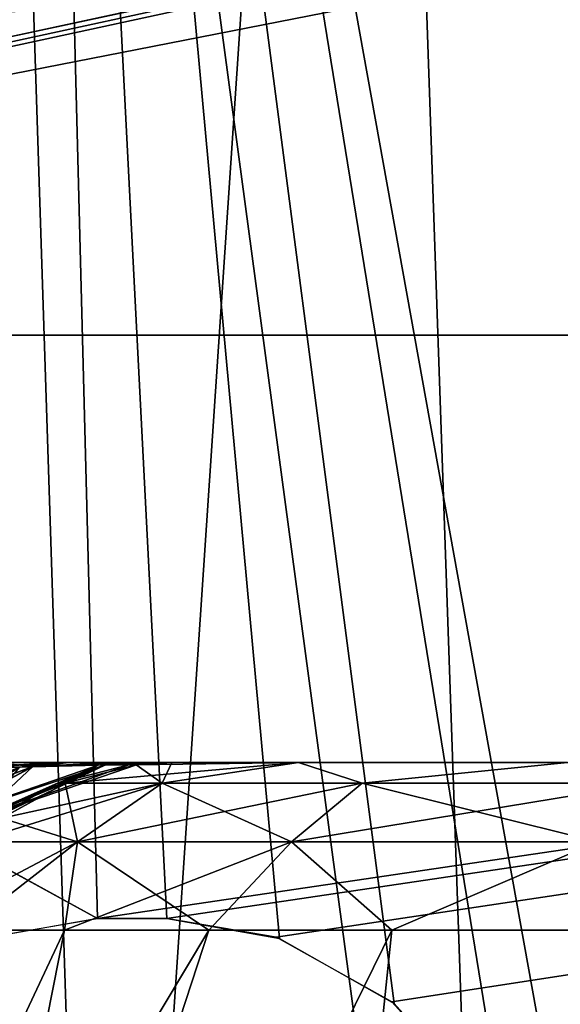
# Model space of a CAD drawing. Header units: millimetres. Extents: x -75 to 75, y -23 to 43.
# Tile 57 of 256: x -55.27 to -53.97, y 5.42 to 7.79. Entities that reach past the tile are written whole.
import ezdxf

# ---------------------------------------------------------------- set-up
doc = ezdxf.new("R2010")
doc.units = ezdxf.units.MM
doc.header["$LTSCALE"] = 81.481481
for name, color, linetype in [('135', 7, 'CONTINUOUS'), ('14', 7, 'CONTINUOUS'), ('16', 7, 'CONTINUOUS'), ('198', 7, 'CONTINUOUS'), ('201', 7, 'CONTINUOUS'), ('215', 7, 'CONTINUOUS'), ('229', 7, 'CONTINUOUS'), ('238', 7, 'CONTINUOUS'), ('246', 7, 'CONTINUOUS'), ('247', 7, 'CONTINUOUS'), ('253', 7, 'CONTINUOUS'), ('264', 7, 'CONTINUOUS'), ('303', 7, 'CONTINUOUS'), ('310', 7, 'CONTINUOUS'), ('316', 7, 'CONTINUOUS'), ('327', 7, 'CONTINUOUS'), ('328', 7, 'CONTINUOUS'), ('329', 7, 'CONTINUOUS'), ('330', 7, 'CONTINUOUS'), ('331', 7, 'CONTINUOUS'), ('332', 7, 'CONTINUOUS'), ('341', 7, 'CONTINUOUS'), ('342', 7, 'CONTINUOUS'), ('6', 7, 'CONTINUOUS'), ('8', 7, 'CONTINUOUS')]:
    doc.layers.add(name, color=color, linetype=linetype)

msp = doc.modelspace()

# ---------------------------------------------------------------- linework, layer by layer
at = {"layer": '135', "color": 251, "linetype": 'Continuous', "true_color": 0x464b4f}
for points in [[(-55.1816, 6, -39.1517), (-55.3604, 6, -38.9652), (-55.3293, 6, -37.9831), (-55.1816, 6, -39.1517)], [(-55.3604, 6, 12.9652), (-55.1816, 6, 13.1518), (-55.3293, 6, 11.9831), (-55.3604, 6, 12.9652)], [(-55.1521, 6, -37.7744), (-55.1816, 6, -39.1517), (-55.3293, 6, -37.9831), (-55.1521, 6, -37.7744)], [(-55.3293, 6, -3.9831), (-55.1521, 6, -3.7744), (-55.3293, 6, -5.0169), (-55.3293, 6, -3.9831)], [(-55.3293, 6, -5.0169), (-55.1521, 6, -3.7744), (-55.1521, 6, -5.2256), (-55.3293, 6, -5.0169)], [(-55.3293, 6, 11.9831), (-55.1816, 6, 13.1518), (-55.1521, 6, 11.7744), (-55.3293, 6, 11.9831)], [(-55.3293, 6, -20.9831), (-55.1521, 6, -20.7744), (-55.3293, 6, -22.0169), (-55.3293, 6, -20.9831)], [(-55.3293, 6, -22.0169), (-55.1521, 6, -20.7744), (-55.1521, 6, -22.2256), (-55.3293, 6, -22.0169)], [(-55.0454, 6, -39.3603), (-55.1816, 6, -39.1517), (-55.1521, 6, -37.7744), (-55.0454, 6, -39.3603)], [(-55.1816, 6, 13.1518), (-55.0454, 6, 13.3604), (-55.1521, 6, 11.7744), (-55.1816, 6, 13.1518)], [(-55.0246, 6, -37.5433), (-55.0454, 6, -39.3603), (-55.1521, 6, -37.7744), (-55.0246, 6, -37.5433)], [(-55.1521, 6, -3.7744), (-55.0246, 6, -3.5433), (-55.1521, 6, -5.2256), (-55.1521, 6, -3.7744)], [(-55.1521, 6, -5.2256), (-55.0246, 6, -3.5433), (-55.0246, 6, -5.4567), (-55.1521, 6, -5.2256)], [(-55.1521, 6, 11.7744), (-55.0454, 6, 13.3604), (-55.0246, 6, 11.5433), (-55.1521, 6, 11.7744)], [(-55.1521, 6, -20.7744), (-55.0246, 6, -20.5433), (-55.1521, 6, -22.2256), (-55.1521, 6, -20.7744)], [(-55.1521, 6, -22.2256), (-55.0246, 6, -20.5433), (-55.0246, 6, -22.4567), (-55.1521, 6, -22.2256)], [(-54.9525, 6, -39.5855), (-55.0454, 6, -39.3603), (-55.0246, 6, -37.5433), (-54.9525, 6, -39.5855)], [(-55.0454, 6, 13.3604), (-54.9525, 6, 13.5856), (-55.0246, 6, 11.5433), (-55.0454, 6, 13.3604)], [(-54.9474, 6, -37.296), (-54.9525, 6, -39.5855), (-55.0246, 6, -37.5433), (-54.9474, 6, -37.296)], [(-55.0246, 6, -3.5433), (-54.9474, 6, -3.296), (-55.0246, 6, -5.4567), (-55.0246, 6, -3.5433)], [(-55.0246, 6, -5.4567), (-54.9474, 6, -3.296), (-54.9474, 6, -5.7039), (-55.0246, 6, -5.4567)], [(-55.0246, 6, -20.5433), (-54.9474, 6, -20.296), (-55.0246, 6, -22.4567), (-55.0246, 6, -20.5433)], [(-55.0246, 6, -22.4567), (-54.9474, 6, -20.296), (-54.9474, 6, -22.7039), (-55.0246, 6, -22.4567)], [(-55.0246, 6, 11.5433), (-54.9525, 6, 13.5856), (-54.9474, 6, 11.296), (-55.0246, 6, 11.5433)], [(-54.9045, 6, -39.8187), (-54.9525, 6, -39.5855), (-54.922, 6, -37.0431), (-54.9045, 6, -39.8187)], [(-54.922, 6, -37.0431), (-54.9525, 6, -39.5855), (-54.9474, 6, -37.296), (-54.922, 6, -37.0431)], [(-54.9525, 6, 13.5856), (-54.9045, 6, 13.8187), (-54.9474, 6, 11.296), (-54.9525, 6, 13.5856)], [(-54.9474, 6, -3.296), (-54.922, 6, -3.0431), (-54.9474, 6, -5.7039), (-54.9474, 6, -3.296)], [(-54.9474, 6, -5.7039), (-54.922, 6, -3.0431), (-54.922, 6, -5.9569), (-54.9474, 6, -5.7039)], [(-54.9474, 6, -20.296), (-54.922, 6, -20.0431), (-54.9474, 6, -22.7039), (-54.9474, 6, -20.296)], [(-54.9474, 6, -22.7039), (-54.922, 6, -20.0431), (-54.922, 6, -22.9569), (-54.9474, 6, -22.7039)], [(-54.9474, 6, 11.296), (-54.9045, 6, 13.8187), (-54.922, 6, 11.0431), (-54.9474, 6, 11.296)], [(-54.922, 6, -37.0431), (-54.922, 6, -22.9569), (-54.9045, 6, -39.8187), (-54.922, 6, -37.0431)], [(-54.9045, 6, -39.8187), (-54.922, 6, -22.9569), (-54.599, 6, 14.8354), (-54.9045, 6, -39.8187)], [(-54.922, 6, 11.0431), (-54.9045, 6, 13.8187), (-54.922, 6, -3.0431), (-54.922, 6, 11.0431)], [(-54.9045, 6, 13.8187), (-54.599, 6, 14.8354), (-54.922, 6, -3.0431), (-54.9045, 6, 13.8187)], [(-54.922, 6, -5.9569), (-54.922, 6, -3.0431), (-54.599, 6, 14.8354), (-54.922, 6, -5.9569)], [(-54.922, 6, -20.0431), (-54.922, 6, -5.9569), (-54.599, 6, 14.8354), (-54.922, 6, -20.0431)], [(-54.922, 6, -20.0431), (-54.599, 6, 14.8354), (-54.922, 6, -22.9569), (-54.922, 6, -20.0431)], [(-54.599, 6, -40.8354), (-54.9045, 6, -39.8187), (-54.599, 6, 14.8354), (-54.599, 6, -40.8354)], [(-53.9502, 6, -41.6759), (-54.599, 6, -40.8354), (-53.9502, 6, 15.6759), (-53.9502, 6, -41.6759)], [(-53.9502, 6, 15.6759), (-54.599, 6, -40.8354), (-54.599, 6, 14.8354), (-53.9502, 6, 15.6759)]]:
    msp.add_3dface(points, dxfattribs=at)
at = {"layer": '14', "color": 251, "linetype": 'Continuous', "true_color": 0x565d62}
for points in [[(-58.6077, 7.0323, 96.607), (-58.9411, 32.5, 96.9404), (58.9411, 32.5, 96.9404), (-58.6077, 7.0323, 96.607)], [(-58.5539, 7.0314, 96.607), (-58.6077, 7.0323, 96.607), (58.9411, 32.5, 96.9404), (-58.5539, 7.0314, 96.607)], [(-58.5, 7.0311, 96.607), (-58.5539, 7.0314, 96.607), (58.9411, 32.5, 96.9404), (-58.5, 7.0311, 96.607)], [(-2.3593, 18.0402, 96.7511), (-58.5, 7.0311, 96.607), (58.9411, 32.5, 96.9404), (-2.3593, 18.0402, 96.7511)], [(-2.5034, 7.0311, 96.607), (-58.5, 7.0311, 96.607), (-2.3593, 18.0402, 96.7511), (-2.5034, 7.0311, 96.607)]]:
    msp.add_3dface(points, dxfattribs=at)
at = {"layer": '16', "color": 251, "linetype": 'Continuous', "true_color": 0x565d62}
for points in [[(-58.5, 7.0311, -96.607), (-2.9458, 7.0311, -96.607), (-58.9411, 32.5, -96.9404), (-58.5, 7.0311, -96.607)], [(-2.9458, 7.0311, -96.607), (-2.8621, 9.2649, -96.6362), (-58.9411, 32.5, -96.9404), (-2.9458, 7.0311, -96.607)]]:
    msp.add_3dface(points, dxfattribs=at)
at = {"layer": '198', "color": 251, "linetype": 'Continuous', "true_color": 0x464b4f}
for points in [[(-55.075, 2.7895, -51.3596), (-57.1989, 12.2105, -48.1916), (-56.9333, 2.7895, -47.9975), (-55.075, 2.7895, -51.3596)], [(-55.3806, 12.2105, -51.4812), (-57.1989, 12.2105, -48.1916), (-55.075, 2.7895, -51.3596), (-55.3806, 12.2105, -51.4812)], [(-56.9333, 2.7895, -66.0025), (-55.3806, 12.2105, -62.5188), (-55.075, 2.7895, -62.6404), (-56.9333, 2.7895, -66.0025)], [(-55.3806, 12.2105, -62.5188), (-54.4417, 12.2105, -58.8793), (-55.075, 2.7895, -62.6404), (-55.3806, 12.2105, -62.5188)], [(-54.1154, 2.7895, -55.0793), (-55.3806, 12.2105, -51.4812), (-55.075, 2.7895, -51.3596), (-54.1154, 2.7895, -55.0793)], [(-54.4417, 12.2105, -55.1207), (-55.3806, 12.2105, -51.4812), (-54.1154, 2.7895, -55.0793), (-54.4417, 12.2105, -55.1207)], [(-55.075, 2.7895, -62.6404), (-54.4417, 12.2105, -58.8793), (-54.1154, 2.7895, -58.9207), (-55.075, 2.7895, -62.6404)], [(-54.1154, 2.7895, -58.9207), (-54.4417, 12.2105, -55.1207), (-54.1154, 2.7895, -55.0793), (-54.1154, 2.7895, -58.9207)], [(-54.4417, 12.2105, -58.8793), (-54.4417, 12.2105, -55.1207), (-54.1154, 2.7895, -58.9207), (-54.4417, 12.2105, -58.8793)]]:
    msp.add_3dface(points, dxfattribs=at)
at = {"layer": '201', "color": 251, "linetype": 'Continuous', "true_color": 0x464b4f}
for points in [[(-55.3806, 12.2105, 62.5188), (-57.1989, 12.2105, 65.8084), (-55.075, 2.7895, 62.6404), (-55.3806, 12.2105, 62.5188)], [(-55.075, 2.7895, 62.6404), (-57.1989, 12.2105, 65.8084), (-56.9333, 2.7895, 66.0025), (-55.075, 2.7895, 62.6404)], [(-56.9333, 2.7895, 47.9975), (-55.3806, 12.2105, 51.4812), (-55.075, 2.7895, 51.3596), (-56.9333, 2.7895, 47.9975)], [(-54.4417, 12.2105, 58.8793), (-55.3806, 12.2105, 62.5188), (-54.1154, 2.7895, 58.9207), (-54.4417, 12.2105, 58.8793)], [(-54.1154, 2.7895, 58.9207), (-55.3806, 12.2105, 62.5188), (-55.075, 2.7895, 62.6404), (-54.1154, 2.7895, 58.9207)], [(-55.3806, 12.2105, 51.4812), (-54.4417, 12.2105, 55.1207), (-55.075, 2.7895, 51.3596), (-55.3806, 12.2105, 51.4812)], [(-55.075, 2.7895, 51.3596), (-54.4417, 12.2105, 55.1207), (-54.1154, 2.7895, 55.0793), (-55.075, 2.7895, 51.3596)], [(-54.4417, 12.2105, 55.1207), (-54.4417, 12.2105, 58.8793), (-54.1154, 2.7895, 55.0793), (-54.4417, 12.2105, 55.1207)], [(-54.1154, 2.7895, 55.0793), (-54.4417, 12.2105, 58.8793), (-54.1154, 2.7895, 58.9207), (-54.1154, 2.7895, 55.0793)]]:
    msp.add_3dface(points, dxfattribs=at)
at = {"layer": '215', "color": 251, "linetype": 'Continuous', "true_color": 0x464b4f}
for points in [[(-56.2634, 12.0146, -93.7323), (-55.3473, 5.5791, -93.5075), (-55.2537, 12.2105, -93.7391), (-56.2634, 12.0146, -93.7323)], [(-55.3473, 5.5791, -93.5075), (-55.0838, 5.6242, -93.5091), (-55.2537, 12.2105, -93.7391), (-55.3473, 5.5791, -93.5075)], [(-22.1967, 4.0893, -93.4555), (-22.1076, 4.6662, -93.4756), (-55.2537, 12.2105, -93.7391), (-22.1967, 4.0893, -93.4555)], [(-22.1076, 4.6662, -93.4756), (-21.896, 5.1245, -93.4916), (-55.2537, 12.2105, -93.7391), (-22.1076, 4.6662, -93.4756)], [(-38.6265, 5.4232, -93.5021), (-38.3473, 5.5791, -93.5075), (-55.2537, 12.2105, -93.7391), (-38.6265, 5.4232, -93.5021)], [(-21.896, 5.1245, -93.4916), (-21.6265, 5.4232, -93.5021), (-55.2537, 12.2105, -93.7391), (-21.896, 5.1245, -93.4916)], [(-21.6265, 5.4232, -93.5021), (-21.3473, 5.5791, -93.5075), (-55.2537, 12.2105, -93.7391), (-21.6265, 5.4232, -93.5021)], [(-38.896, 5.1245, -93.4916), (-38.6265, 5.4232, -93.5021), (-55.2537, 12.2105, -93.7391), (-38.896, 5.1245, -93.4916)], [(-21.3473, 5.5791, -93.5075), (-21.0838, 5.6242, -93.5091), (-55.2537, 12.2105, -93.7391), (-21.3473, 5.5791, -93.5075)], [(-21.0838, 5.6242, -93.5091), (-20.9162, 5.6242, -93.5091), (-55.2537, 12.2105, -93.7391), (-21.0838, 5.6242, -93.5091)], [(-38.3473, 5.5791, -93.5075), (-38.0838, 5.6242, -93.5091), (-55.2537, 12.2105, -93.7391), (-38.3473, 5.5791, -93.5075)], [(-22.2194, 2.7895, -93.4101), (-22.1967, 4.0893, -93.4555), (-55.2537, 12.2105, -93.7391), (-22.2194, 2.7895, -93.4101)], [(-38.0838, 5.6242, -93.5091), (-37.9162, 5.6242, -93.5091), (-55.2537, 12.2105, -93.7391), (-38.0838, 5.6242, -93.5091)], [(-37.9162, 5.6242, -93.5091), (-37.6443, 5.5761, -93.5074), (-55.2537, 12.2105, -93.7391), (-37.9162, 5.6242, -93.5091)], [(-37.6443, 5.5761, -93.5074), (-22.2194, 2.7895, -93.4101), (-55.2537, 12.2105, -93.7391), (-37.6443, 5.5761, -93.5074)], [(-10.3562, 12.2105, -93.7391), (-55.2537, 12.2105, -93.7391), (-10.3562, 7.4922, -93.5743), (-10.3562, 12.2105, -93.7391)], [(-55.0838, 5.6242, -93.5091), (-54.9162, 5.6242, -93.5091), (-55.2537, 12.2105, -93.7391), (-55.0838, 5.6242, -93.5091)], [(-39.1076, 4.6662, -93.4756), (-38.896, 5.1245, -93.4916), (-55.2537, 12.2105, -93.7391), (-39.1076, 4.6662, -93.4756)], [(-55.2537, 12.2105, -93.7391), (-20.6443, 5.5761, -93.5074), (-10.3562, 7.4922, -93.5743), (-55.2537, 12.2105, -93.7391)], [(-20.9162, 5.6242, -93.5091), (-20.6443, 5.5761, -93.5074), (-55.2537, 12.2105, -93.7391), (-20.9162, 5.6242, -93.5091)], [(-39.1967, 4.0893, -93.4555), (-39.1076, 4.6662, -93.4756), (-55.2537, 12.2105, -93.7391), (-39.1967, 4.0893, -93.4555)], [(-39.2194, 2.7895, -93.4101), (-39.1967, 4.0893, -93.4555), (-55.2537, 12.2105, -93.7391), (-39.2194, 2.7895, -93.4101)], [(-54.9162, 5.6242, -93.5091), (-54.6443, 5.5761, -93.5074), (-55.2537, 12.2105, -93.7391), (-54.9162, 5.6242, -93.5091)], [(-54.6443, 5.5761, -93.5074), (-54.3681, 5.4188, -93.5019), (-55.2537, 12.2105, -93.7391), (-54.6443, 5.5761, -93.5074)], [(-54.3681, 5.4188, -93.5019), (-54.1037, 5.1241, -93.4916), (-55.2537, 12.2105, -93.7391), (-54.3681, 5.4188, -93.5019)], [(-54.1037, 5.1241, -93.4916), (-53.8939, 4.6713, -93.4758), (-55.2537, 12.2105, -93.7391), (-54.1037, 5.1241, -93.4916)], [(-53.8939, 4.6713, -93.4758), (-39.2194, 2.7895, -93.4101), (-55.2537, 12.2105, -93.7391), (-53.8939, 4.6713, -93.4758)]]:
    msp.add_3dface(points, dxfattribs=at)
at = {"layer": '229', "color": 251, "linetype": 'Continuous', "true_color": 0x464b4f}
for points in [[(-55.2537, 12.2105, -95.0609), (-58.2002, 2.5, -95.4), (-55.781, 12.1585, -95.0627), (-55.2537, 12.2105, -95.0609)], [(-10.3562, 12.2105, -95.0609), (-58.2002, 2.5, -95.4), (-55.2537, 12.2105, -95.0609), (-10.3562, 12.2105, -95.0609)], [(-10.3562, 7.3602, -95.2303), (-58.2002, 2.5, -95.4), (-10.3562, 12.2105, -95.0609), (-10.3562, 7.3602, -95.2303)], [(-10.3562, 2.5, -95.4), (-58.2002, 2.5, -95.4), (-10.3562, 7.3602, -95.2303), (-10.3562, 2.5, -95.4)]]:
    msp.add_3dface(points, dxfattribs=at)
at = {"layer": '238', "color": 251, "linetype": 'Continuous', "true_color": 0x464b4f}
for points in [[(-55.696, 2.9042, 16.5807), (-55.1633, 5.5958, 15.1253), (-56.4263, 2.9042, 15.3864), (-55.696, 2.9042, 16.5807)], [(-55.1633, 5.5958, 15.1253), (-55.4059, 5.5958, 14.5235), (-56.4263, 2.9042, 15.3864), (-55.1633, 5.5958, 15.1253)], [(-54.6528, 2.9042, 17.5142), (-54.3737, 5.5958, 16.1483), (-55.696, 2.9042, 16.5807), (-54.6528, 2.9042, 17.5142)], [(-54.3737, 5.5958, 16.1483), (-54.8153, 5.5958, 15.673), (-55.696, 2.9042, 16.5807), (-54.3737, 5.5958, 16.1483)], [(-54.8153, 5.5958, 15.673), (-55.1633, 5.5958, 15.1253), (-55.696, 2.9042, 16.5807), (-54.8153, 5.5958, 15.673)], [(-53.8531, 5.5958, 16.5355), (-54.3737, 5.5958, 16.1483), (-54.6528, 2.9042, 17.5142), (-53.8531, 5.5958, 16.5355)], [(-53.385, 2.9042, 18.1079), (-53.8531, 5.5958, 16.5355), (-54.6528, 2.9042, 17.5142), (-53.385, 2.9042, 18.1079)]]:
    msp.add_3dface(points, dxfattribs=at)
at = {"layer": '246', "color": 251, "linetype": 'Continuous', "true_color": 0x464b4f}
for points in [[(-55.1615, 5.9505, 13.8467), (-54.9274, 5.9505, 14.7431), (-54.9902, 5.9947, 13.828), (-55.1615, 5.9505, 13.8467)], [(-54.9274, 5.9505, 14.7431), (-54.9045, 6, 13.8187), (-54.9902, 5.9947, 13.828), (-54.9274, 5.9505, 14.7431)], [(-54.445, 5.9505, 15.5339), (-54.599, 6, 14.8354), (-54.9274, 5.9505, 14.7431), (-54.445, 5.9505, 15.5339)], [(-54.599, 6, 14.8354), (-54.9045, 6, 13.8187), (-54.9274, 5.9505, 14.7431), (-54.599, 6, 14.8354)], [(-53.9502, 6, 15.6759), (-54.599, 6, 14.8354), (-54.445, 5.9505, 15.5339), (-53.9502, 6, 15.6759)], [(-53.7552, 5.9505, 16.1522), (-53.9502, 6, 15.6759), (-54.445, 5.9505, 15.5339), (-53.7552, 5.9505, 16.1522)], [(-55.1319, 5.809, 14.8299), (-55.1615, 5.9505, 13.8467), (-55.3142, 5.8659, 13.8635), (-55.1319, 5.809, 14.8299)], [(-54.9274, 5.9505, 14.7431), (-55.1615, 5.9505, 13.8467), (-55.1319, 5.809, 14.8299), (-54.9274, 5.9505, 14.7431)], [(-54.6158, 5.809, 15.676), (-54.9274, 5.9505, 14.7431), (-55.1319, 5.809, 14.8299), (-54.6158, 5.809, 15.676)], [(-54.445, 5.9505, 15.5339), (-54.9274, 5.9505, 14.7431), (-54.6158, 5.809, 15.676), (-54.445, 5.9505, 15.5339)], [(-53.8778, 5.809, 16.3374), (-54.445, 5.9505, 15.5339), (-54.6158, 5.809, 15.676), (-53.8778, 5.809, 16.3374)], [(-53.7552, 5.9505, 16.1522), (-54.445, 5.9505, 15.5339), (-53.8778, 5.809, 16.3374), (-53.7552, 5.9505, 16.1522)], [(-55.3823, 5.809, 13.871), (-55.1319, 5.809, 14.8299), (-55.3142, 5.8659, 13.8635), (-55.3823, 5.809, 13.871)], [(-55.4059, 5.5958, 14.5235), (-55.1633, 5.5958, 15.1253), (-55.1319, 5.809, 14.8299), (-55.4059, 5.5958, 14.5235)], [(-55.4059, 5.5958, 14.5235), (-55.1319, 5.809, 14.8299), (-55.3823, 5.809, 13.871), (-55.4059, 5.5958, 14.5235)], [(-55.1633, 5.5958, 15.1253), (-54.8153, 5.5958, 15.673), (-55.1319, 5.809, 14.8299), (-55.1633, 5.5958, 15.1253)], [(-54.8153, 5.5958, 15.673), (-54.6158, 5.809, 15.676), (-55.1319, 5.809, 14.8299), (-54.8153, 5.5958, 15.673)], [(-54.8153, 5.5958, 15.673), (-54.3737, 5.5958, 16.1483), (-54.6158, 5.809, 15.676), (-54.8153, 5.5958, 15.673)], [(-54.3737, 5.5958, 16.1483), (-53.8778, 5.809, 16.3374), (-54.6158, 5.809, 15.676), (-54.3737, 5.5958, 16.1483)], [(-54.3737, 5.5958, 16.1483), (-53.8531, 5.5958, 16.5355), (-53.8778, 5.809, 16.3374), (-54.3737, 5.5958, 16.1483)]]:
    msp.add_3dface(points, dxfattribs=at)
at = {"layer": '247', "color": 251, "linetype": 'Continuous', "true_color": 0x464b4f}
for points in [[(-55.4059, 5.5958, -40.5235), (-55.1633, 5.5958, -41.1253), (-56.4263, 2.9042, -41.3864), (-55.4059, 5.5958, -40.5235)], [(-55.1633, 5.5958, -41.1253), (-54.8153, 5.5958, -41.673), (-56.4263, 2.9042, -41.3864), (-55.1633, 5.5958, -41.1253)], [(-56.4263, 2.9042, -41.3864), (-54.8153, 5.5958, -41.673), (-55.696, 2.9042, -42.5807), (-56.4263, 2.9042, -41.3864)], [(-54.8153, 5.5958, -41.673), (-54.3737, 5.5958, -42.1483), (-55.696, 2.9042, -42.5807), (-54.8153, 5.5958, -41.673)], [(-55.696, 2.9042, -42.5807), (-54.3737, 5.5958, -42.1483), (-54.6528, 2.9042, -43.5142), (-55.696, 2.9042, -42.5807)], [(-53.8531, 5.5958, -42.5355), (-53.2707, 5.5958, -42.8216), (-54.6528, 2.9042, -43.5142), (-53.8531, 5.5958, -42.5355)], [(-54.6528, 2.9042, -43.5142), (-53.2707, 5.5958, -42.8216), (-53.385, 2.9042, -44.1079), (-54.6528, 2.9042, -43.5142)], [(-54.3737, 5.5958, -42.1483), (-53.8531, 5.5958, -42.5355), (-54.6528, 2.9042, -43.5142), (-54.3737, 5.5958, -42.1483)]]:
    msp.add_3dface(points, dxfattribs=at)
at = {"layer": '253', "color": 251, "linetype": 'Continuous', "true_color": 0x464b4f}
for points in [[(-55.1615, 5.9505, -39.8467), (-54.599, 6, -40.8354), (-54.9274, 5.9505, -40.7431), (-55.1615, 5.9505, -39.8467)], [(-54.9898, 5.9947, -39.8279), (-54.599, 6, -40.8354), (-55.1615, 5.9505, -39.8467), (-54.9898, 5.9947, -39.8279)], [(-54.9045, 6, -39.8187), (-54.599, 6, -40.8354), (-54.9898, 5.9947, -39.8279), (-54.9045, 6, -39.8187)], [(-54.9274, 5.9505, -40.7431), (-54.599, 6, -40.8354), (-54.445, 5.9505, -41.5339), (-54.9274, 5.9505, -40.7431)], [(-54.599, 6, -40.8354), (-53.9502, 6, -41.6759), (-54.445, 5.9505, -41.5339), (-54.599, 6, -40.8354)], [(-54.445, 5.9505, -41.5339), (-53.9502, 6, -41.6759), (-53.7552, 5.9505, -42.1522), (-54.445, 5.9505, -41.5339)], [(-55.3139, 5.8661, -39.8635), (-54.9274, 5.9505, -40.7431), (-55.3823, 5.809, -39.871), (-55.3139, 5.8661, -39.8635)], [(-55.3823, 5.809, -39.871), (-54.9274, 5.9505, -40.7431), (-55.1319, 5.809, -40.8299), (-55.3823, 5.809, -39.871)], [(-55.1615, 5.9505, -39.8467), (-54.9274, 5.9505, -40.7431), (-55.3139, 5.8661, -39.8635), (-55.1615, 5.9505, -39.8467)], [(-54.9274, 5.9505, -40.7431), (-54.445, 5.9505, -41.5339), (-55.1319, 5.809, -40.8299), (-54.9274, 5.9505, -40.7431)], [(-55.1319, 5.809, -40.8299), (-54.445, 5.9505, -41.5339), (-54.6158, 5.809, -41.676), (-55.1319, 5.809, -40.8299)], [(-54.445, 5.9505, -41.5339), (-53.7552, 5.9505, -42.1522), (-54.6158, 5.809, -41.676), (-54.445, 5.9505, -41.5339)], [(-54.6158, 5.809, -41.676), (-53.7552, 5.9505, -42.1522), (-53.8778, 5.809, -42.3374), (-54.6158, 5.809, -41.676)], [(-55.5352, 5.5958, -39.8877), (-55.3823, 5.809, -39.871), (-55.1319, 5.809, -40.8299), (-55.5352, 5.5958, -39.8877)], [(-55.4059, 5.5958, -40.5235), (-55.5352, 5.5958, -39.8877), (-55.1319, 5.809, -40.8299), (-55.4059, 5.5958, -40.5235)], [(-55.1633, 5.5958, -41.1253), (-55.4059, 5.5958, -40.5235), (-55.1319, 5.809, -40.8299), (-55.1633, 5.5958, -41.1253)], [(-55.1633, 5.5958, -41.1253), (-55.1319, 5.809, -40.8299), (-54.6158, 5.809, -41.676), (-55.1633, 5.5958, -41.1253)], [(-54.8153, 5.5958, -41.673), (-55.1633, 5.5958, -41.1253), (-54.6158, 5.809, -41.676), (-54.8153, 5.5958, -41.673)], [(-54.3737, 5.5958, -42.1483), (-54.8153, 5.5958, -41.673), (-54.6158, 5.809, -41.676), (-54.3737, 5.5958, -42.1483)], [(-54.3737, 5.5958, -42.1483), (-54.6158, 5.809, -41.676), (-53.8778, 5.809, -42.3374), (-54.3737, 5.5958, -42.1483)], [(-53.8531, 5.5958, -42.5355), (-54.3737, 5.5958, -42.1483), (-53.8778, 5.809, -42.3374), (-53.8531, 5.5958, -42.5355)]]:
    msp.add_3dface(points, dxfattribs=at)
at = {"layer": '264', "color": 251, "linetype": 'Continuous', "true_color": 0x464b4f}
for points in [[(-58.5, 7.4961, 93.5745), (-58.5, 12.2105, 93.7391), (-10.3562, 12.2105, 93.7391), (-58.5, 7.4961, 93.5745)], [(-58.5, 7.4961, 93.5745), (-10.3562, 12.2105, 93.7391), (-55.0838, 5.6242, 93.5091), (-58.5, 7.4961, 93.5745)], [(-55.0838, 5.6242, 93.5091), (-10.3562, 12.2105, 93.7391), (-54.9162, 5.6242, 93.5091), (-55.0838, 5.6242, 93.5091)], [(-54.9162, 5.6242, 93.5091), (-10.3562, 12.2105, 93.7391), (-54.6527, 5.5791, 93.5075), (-54.9162, 5.6242, 93.5091)], [(-54.6527, 5.5791, 93.5075), (-10.3562, 12.2105, 93.7391), (-54.3735, 5.4232, 93.5021), (-54.6527, 5.5791, 93.5075)], [(-54.3735, 5.4232, 93.5021), (-10.3562, 12.2105, 93.7391), (-54.104, 5.1245, 93.4916), (-54.3735, 5.4232, 93.5021)], [(-54.104, 5.1245, 93.4916), (-10.3562, 12.2105, 93.7391), (-53.8924, 4.6662, 93.4756), (-54.104, 5.1245, 93.4916)], [(-55.3557, 5.5761, 93.5074), (-58.5, 7.4961, 93.5745), (-55.0838, 5.6242, 93.5091), (-55.3557, 5.5761, 93.5074)]]:
    msp.add_3dface(points, dxfattribs=at)
at = {"layer": '303', "color": 251, "linetype": 'Continuous', "true_color": 0x464b4f}
for points in [[(-55.0081, 5.9947, 11.0431), (-55.1804, 5.9505, -3.0431), (-55.1804, 5.9505, 11.0431), (-55.0081, 5.9947, 11.0431)], [(-55.0081, 5.9947, -3.0431), (-55.1804, 5.9505, -3.0431), (-55.0081, 5.9947, 11.0431), (-55.0081, 5.9947, -3.0431)], [(-54.922, 6, 11.0431), (-54.922, 6, -3.0431), (-55.0081, 5.9947, -3.0431), (-54.922, 6, 11.0431)], [(-54.922, 6, 11.0431), (-55.0081, 5.9947, -3.0431), (-55.0081, 5.9947, 11.0431), (-54.922, 6, 11.0431)], [(-55.1804, 5.9505, -3.0431), (-55.334, 5.8659, -3.0431), (-55.1804, 5.9505, 11.0431), (-55.1804, 5.9505, -3.0431)], [(-55.1804, 5.9505, 11.0431), (-55.334, 5.8659, -3.0431), (-55.334, 5.8659, 11.0431), (-55.1804, 5.9505, 11.0431)]]:
    msp.add_3dface(points, dxfattribs=at)
at = {"layer": '310', "color": 251, "linetype": 'Continuous', "true_color": 0x464b4f}
for points in [[(-55.1804, 5.9505, -20.0431), (-55.0077, 5.9947, -5.9569), (-55.0081, 5.9947, -20.0431), (-55.1804, 5.9505, -20.0431)], [(-55.1804, 5.9505, -5.9569), (-55.0077, 5.9947, -5.9569), (-55.1804, 5.9505, -20.0431), (-55.1804, 5.9505, -5.9569)], [(-55.0077, 5.9947, -5.9569), (-54.922, 6, -5.9569), (-55.0081, 5.9947, -20.0431), (-55.0077, 5.9947, -5.9569)], [(-54.922, 6, -5.9569), (-54.922, 6, -20.0431), (-55.0081, 5.9947, -20.0431), (-54.922, 6, -5.9569)], [(-55.3338, 5.8661, -5.9569), (-55.1804, 5.9505, -5.9569), (-55.334, 5.8659, -20.0431), (-55.3338, 5.8661, -5.9569)], [(-55.334, 5.8659, -20.0431), (-55.1804, 5.9505, -5.9569), (-55.1804, 5.9505, -20.0431), (-55.334, 5.8659, -20.0431)]]:
    msp.add_3dface(points, dxfattribs=at)
at = {"layer": '316', "color": 251, "linetype": 'Continuous', "true_color": 0x464b4f}
for points in [[(-55.1804, 5.9505, -37.0431), (-55.0077, 5.9947, -22.9569), (-55.0081, 5.9947, -37.0431), (-55.1804, 5.9505, -37.0431)], [(-55.1804, 5.9505, -22.9569), (-55.0077, 5.9947, -22.9569), (-55.1804, 5.9505, -37.0431), (-55.1804, 5.9505, -22.9569)], [(-55.0077, 5.9947, -22.9569), (-54.922, 6, -22.9569), (-55.0081, 5.9947, -37.0431), (-55.0077, 5.9947, -22.9569)], [(-54.922, 6, -22.9569), (-54.922, 6, -37.0431), (-55.0081, 5.9947, -37.0431), (-54.922, 6, -22.9569)], [(-55.3338, 5.8661, -22.9569), (-55.1804, 5.9505, -22.9569), (-55.334, 5.8659, -37.0431), (-55.3338, 5.8661, -22.9569)], [(-55.334, 5.8659, -37.0431), (-55.1804, 5.9505, -22.9569), (-55.1804, 5.9505, -37.0431), (-55.334, 5.8659, -37.0431)]]:
    msp.add_3dface(points, dxfattribs=at)
at = {"layer": '327', "color": 251, "linetype": 'Continuous', "true_color": 0x464b4f}
for points in [[(-55.2391, 5.9905, -3.6984), (-55.4991, 5.9818, -3.9229), (-55.5048, 5.8484, -3.5193), (-55.2391, 5.9905, -3.6984)], [(-55.2391, 5.9905, -3.6984), (-55.5048, 5.8484, -3.5193), (-55.3749, 5.8642, -3.297), (-55.2391, 5.9905, -3.6984)], [(-55.2391, 5.9905, -3.6984), (-55.3293, 6, -3.9831), (-55.4991, 5.9818, -3.9229), (-55.2391, 5.9905, -3.6984)], [(-55.0641, 5.9943, -3.3936), (-55.2391, 5.9905, -3.6984), (-55.3749, 5.8642, -3.297), (-55.0641, 5.9943, -3.3936)], [(-55.334, 5.8659, -3.0431), (-55.0641, 5.9943, -3.3936), (-55.3749, 5.8642, -3.297), (-55.334, 5.8659, -3.0431)], [(-55.334, 5.8659, -3.0431), (-55.1804, 5.9505, -3.0431), (-55.0641, 5.9943, -3.3936), (-55.334, 5.8659, -3.0431)], [(-55.1521, 6, -3.7744), (-55.3293, 6, -3.9831), (-55.2391, 5.9905, -3.6984), (-55.1521, 6, -3.7744)], [(-55.0246, 6, -3.5433), (-55.1521, 6, -3.7744), (-55.2391, 5.9905, -3.6984), (-55.0246, 6, -3.5433)], [(-55.0641, 5.9943, -3.3936), (-55.0246, 6, -3.5433), (-55.2391, 5.9905, -3.6984), (-55.0641, 5.9943, -3.3936)], [(-55.1804, 5.9505, -3.0431), (-55.0081, 5.9947, -3.0431), (-55.0641, 5.9943, -3.3936), (-55.1804, 5.9505, -3.0431)], [(-54.9474, 6, -3.296), (-55.0246, 6, -3.5433), (-55.0641, 5.9943, -3.3936), (-54.9474, 6, -3.296)], [(-55.0081, 5.9947, -3.0431), (-54.9474, 6, -3.296), (-55.0641, 5.9943, -3.3936), (-55.0081, 5.9947, -3.0431)], [(-54.922, 6, -3.0431), (-54.9474, 6, -3.296), (-55.0081, 5.9947, -3.0431), (-54.922, 6, -3.0431)]]:
    msp.add_3dface(points, dxfattribs=at)
at = {"layer": '328', "color": 251, "linetype": 'Continuous', "true_color": 0x464b4f}
for points in [[(-55.4988, 5.9818, -5.0768), (-55.2388, 5.9906, -5.3014), (-55.7003, 5.8196, -5.3134), (-55.4988, 5.9818, -5.0768)], [(-55.2388, 5.9906, -5.3014), (-55.5045, 5.8486, -5.4805), (-55.7003, 5.8196, -5.3134), (-55.2388, 5.9906, -5.3014)], [(-55.2388, 5.9906, -5.3014), (-55.0638, 5.9944, -5.6063), (-55.5045, 5.8486, -5.4805), (-55.2388, 5.9906, -5.3014)], [(-55.0638, 5.9944, -5.6063), (-55.3746, 5.8644, -5.7029), (-55.5045, 5.8486, -5.4805), (-55.0638, 5.9944, -5.6063)], [(-55.3293, 6, -5.0169), (-55.1521, 6, -5.2256), (-55.4988, 5.9818, -5.0768), (-55.3293, 6, -5.0169)], [(-55.4988, 5.9818, -5.0768), (-55.1521, 6, -5.2256), (-55.2388, 5.9906, -5.3014), (-55.4988, 5.9818, -5.0768)], [(-55.0638, 5.9944, -5.6063), (-55.0077, 5.9947, -5.9569), (-55.3746, 5.8644, -5.7029), (-55.0638, 5.9944, -5.6063)], [(-55.0077, 5.9947, -5.9569), (-55.1804, 5.9505, -5.9569), (-55.3746, 5.8644, -5.7029), (-55.0077, 5.9947, -5.9569)], [(-55.1521, 6, -5.2256), (-55.0246, 6, -5.4567), (-55.2388, 5.9906, -5.3014), (-55.1521, 6, -5.2256)], [(-55.2388, 5.9906, -5.3014), (-55.0246, 6, -5.4567), (-55.0638, 5.9944, -5.6063), (-55.2388, 5.9906, -5.3014)], [(-54.922, 6, -5.9569), (-55.0077, 5.9947, -5.9569), (-55.0638, 5.9944, -5.6063), (-54.922, 6, -5.9569)], [(-55.0246, 6, -5.4567), (-54.9474, 6, -5.7039), (-55.0638, 5.9944, -5.6063), (-55.0246, 6, -5.4567)], [(-54.9474, 6, -5.7039), (-54.922, 6, -5.9569), (-55.0638, 5.9944, -5.6063), (-54.9474, 6, -5.7039)], [(-55.1804, 5.9505, -5.9569), (-55.3338, 5.8661, -5.9569), (-55.3746, 5.8644, -5.7029), (-55.1804, 5.9505, -5.9569)]]:
    msp.add_3dface(points, dxfattribs=at)
at = {"layer": '329', "color": 251, "linetype": 'Continuous', "true_color": 0x464b4f}
for points in [[(-55.2391, 5.9905, -20.6984), (-55.4991, 5.9818, -20.9229), (-55.5048, 5.8484, -20.5193), (-55.2391, 5.9905, -20.6984)], [(-55.2391, 5.9905, -20.6984), (-55.5048, 5.8484, -20.5193), (-55.3749, 5.8642, -20.297), (-55.2391, 5.9905, -20.6984)], [(-55.2391, 5.9905, -20.6984), (-55.3293, 6, -20.9831), (-55.4991, 5.9818, -20.9229), (-55.2391, 5.9905, -20.6984)], [(-55.0641, 5.9943, -20.3936), (-55.2391, 5.9905, -20.6984), (-55.3749, 5.8642, -20.297), (-55.0641, 5.9943, -20.3936)], [(-55.334, 5.8659, -20.0431), (-55.0641, 5.9943, -20.3936), (-55.3749, 5.8642, -20.297), (-55.334, 5.8659, -20.0431)], [(-55.334, 5.8659, -20.0431), (-55.1804, 5.9505, -20.0431), (-55.0641, 5.9943, -20.3936), (-55.334, 5.8659, -20.0431)], [(-55.1521, 6, -20.7744), (-55.3293, 6, -20.9831), (-55.2391, 5.9905, -20.6984), (-55.1521, 6, -20.7744)], [(-55.0641, 5.9943, -20.3936), (-55.0246, 6, -20.5433), (-55.2391, 5.9905, -20.6984), (-55.0641, 5.9943, -20.3936)], [(-55.0246, 6, -20.5433), (-55.1521, 6, -20.7744), (-55.2391, 5.9905, -20.6984), (-55.0246, 6, -20.5433)], [(-55.1804, 5.9505, -20.0431), (-55.0081, 5.9947, -20.0431), (-55.0641, 5.9943, -20.3936), (-55.1804, 5.9505, -20.0431)], [(-54.9474, 6, -20.296), (-55.0246, 6, -20.5433), (-55.0641, 5.9943, -20.3936), (-54.9474, 6, -20.296)], [(-55.0081, 5.9947, -20.0431), (-54.9474, 6, -20.296), (-55.0641, 5.9943, -20.3936), (-55.0081, 5.9947, -20.0431)], [(-54.922, 6, -20.0431), (-54.9474, 6, -20.296), (-55.0081, 5.9947, -20.0431), (-54.922, 6, -20.0431)]]:
    msp.add_3dface(points, dxfattribs=at)
at = {"layer": '330', "color": 251, "linetype": 'Continuous', "true_color": 0x464b4f}
for points in [[(-55.4988, 5.9818, -22.0768), (-55.2388, 5.9906, -22.3014), (-55.7003, 5.8196, -22.3134), (-55.4988, 5.9818, -22.0768)], [(-55.2388, 5.9906, -22.3014), (-55.5045, 5.8486, -22.4805), (-55.7003, 5.8196, -22.3134), (-55.2388, 5.9906, -22.3014)], [(-55.0638, 5.9944, -22.6063), (-55.3746, 5.8644, -22.7029), (-55.5045, 5.8486, -22.4805), (-55.0638, 5.9944, -22.6063)], [(-55.2388, 5.9906, -22.3014), (-55.0638, 5.9944, -22.6063), (-55.5045, 5.8486, -22.4805), (-55.2388, 5.9906, -22.3014)], [(-55.4988, 5.9818, -22.0768), (-55.1521, 6, -22.2256), (-55.2388, 5.9906, -22.3014), (-55.4988, 5.9818, -22.0768)], [(-55.3293, 6, -22.0169), (-55.1521, 6, -22.2256), (-55.4988, 5.9818, -22.0768), (-55.3293, 6, -22.0169)], [(-55.0077, 5.9947, -22.9569), (-55.1804, 5.9505, -22.9569), (-55.3746, 5.8644, -22.7029), (-55.0077, 5.9947, -22.9569)], [(-55.0638, 5.9944, -22.6063), (-55.0077, 5.9947, -22.9569), (-55.3746, 5.8644, -22.7029), (-55.0638, 5.9944, -22.6063)], [(-55.2388, 5.9906, -22.3014), (-55.0246, 6, -22.4567), (-55.0638, 5.9944, -22.6063), (-55.2388, 5.9906, -22.3014)], [(-55.1521, 6, -22.2256), (-55.0246, 6, -22.4567), (-55.2388, 5.9906, -22.3014), (-55.1521, 6, -22.2256)], [(-55.0246, 6, -22.4567), (-54.9474, 6, -22.7039), (-55.0638, 5.9944, -22.6063), (-55.0246, 6, -22.4567)], [(-54.9474, 6, -22.7039), (-54.922, 6, -22.9569), (-55.0638, 5.9944, -22.6063), (-54.9474, 6, -22.7039)], [(-54.922, 6, -22.9569), (-55.0077, 5.9947, -22.9569), (-55.0638, 5.9944, -22.6063), (-54.922, 6, -22.9569)], [(-55.1804, 5.9505, -22.9569), (-55.3338, 5.8661, -22.9569), (-55.3746, 5.8644, -22.7029), (-55.1804, 5.9505, -22.9569)]]:
    msp.add_3dface(points, dxfattribs=at)
at = {"layer": '331', "color": 251, "linetype": 'Continuous', "true_color": 0x464b4f}
for points in [[(-55.2391, 5.9905, -37.6984), (-55.4991, 5.9818, -37.9229), (-55.5048, 5.8484, -37.5193), (-55.2391, 5.9905, -37.6984)], [(-55.2391, 5.9905, -37.6984), (-55.5048, 5.8484, -37.5193), (-55.3749, 5.8642, -37.297), (-55.2391, 5.9905, -37.6984)], [(-55.2391, 5.9905, -37.6984), (-55.3293, 6, -37.9831), (-55.4991, 5.9818, -37.9229), (-55.2391, 5.9905, -37.6984)], [(-55.0641, 5.9943, -37.3936), (-55.2391, 5.9905, -37.6984), (-55.3749, 5.8642, -37.297), (-55.0641, 5.9943, -37.3936)], [(-55.334, 5.8659, -37.0431), (-55.0641, 5.9943, -37.3936), (-55.3749, 5.8642, -37.297), (-55.334, 5.8659, -37.0431)], [(-55.334, 5.8659, -37.0431), (-55.1804, 5.9505, -37.0431), (-55.0641, 5.9943, -37.3936), (-55.334, 5.8659, -37.0431)], [(-55.1521, 6, -37.7744), (-55.3293, 6, -37.9831), (-55.2391, 5.9905, -37.6984), (-55.1521, 6, -37.7744)], [(-55.0246, 6, -37.5433), (-55.1521, 6, -37.7744), (-55.2391, 5.9905, -37.6984), (-55.0246, 6, -37.5433)], [(-55.0641, 5.9943, -37.3936), (-55.0246, 6, -37.5433), (-55.2391, 5.9905, -37.6984), (-55.0641, 5.9943, -37.3936)], [(-55.1804, 5.9505, -37.0431), (-55.0081, 5.9947, -37.0431), (-55.0641, 5.9943, -37.3936), (-55.1804, 5.9505, -37.0431)], [(-54.9474, 6, -37.296), (-55.0246, 6, -37.5433), (-55.0641, 5.9943, -37.3936), (-54.9474, 6, -37.296)], [(-55.0081, 5.9947, -37.0431), (-54.9474, 6, -37.296), (-55.0641, 5.9943, -37.3936), (-55.0081, 5.9947, -37.0431)], [(-54.922, 6, -37.0431), (-54.9474, 6, -37.296), (-55.0081, 5.9947, -37.0431), (-54.922, 6, -37.0431)]]:
    msp.add_3dface(points, dxfattribs=at)
at = {"layer": '332', "color": 251, "linetype": 'Continuous', "true_color": 0x464b4f}
for points in [[(-55.5267, 5.9793, -39.0469), (-55.271, 5.9888, -39.2402), (-55.7155, 5.8124, -39.2905), (-55.5267, 5.9793, -39.0469)], [(-55.271, 5.9888, -39.2402), (-55.5224, 5.8419, -39.4353), (-55.7155, 5.8124, -39.2905), (-55.271, 5.9888, -39.2402)], [(-55.5267, 5.9793, -39.0469), (-55.1816, 6, -39.1517), (-55.271, 5.9888, -39.2402), (-55.5267, 5.9793, -39.0469)], [(-55.3604, 6, -38.9652), (-55.1816, 6, -39.1517), (-55.5267, 5.9793, -39.0469), (-55.3604, 6, -38.9652)], [(-55.271, 5.9888, -39.2402), (-55.0817, 5.9934, -39.5083), (-55.5224, 5.8419, -39.4353), (-55.271, 5.9888, -39.2402)], [(-55.0817, 5.9934, -39.5083), (-55.3815, 5.8601, -39.6316), (-55.5224, 5.8419, -39.4353), (-55.0817, 5.9934, -39.5083)], [(-54.9898, 5.9947, -39.8279), (-55.1615, 5.9505, -39.8467), (-55.3815, 5.8601, -39.6316), (-54.9898, 5.9947, -39.8279)], [(-55.0817, 5.9934, -39.5083), (-54.9898, 5.9947, -39.8279), (-55.3815, 5.8601, -39.6316), (-55.0817, 5.9934, -39.5083)], [(-55.271, 5.9888, -39.2402), (-55.0454, 6, -39.3603), (-55.0817, 5.9934, -39.5083), (-55.271, 5.9888, -39.2402)], [(-55.1816, 6, -39.1517), (-55.0454, 6, -39.3603), (-55.271, 5.9888, -39.2402), (-55.1816, 6, -39.1517)], [(-54.9045, 6, -39.8187), (-54.9898, 5.9947, -39.8279), (-55.0817, 5.9934, -39.5083), (-54.9045, 6, -39.8187)], [(-54.9525, 6, -39.5855), (-54.9045, 6, -39.8187), (-55.0817, 5.9934, -39.5083), (-54.9525, 6, -39.5855)], [(-55.0454, 6, -39.3603), (-54.9525, 6, -39.5855), (-55.0817, 5.9934, -39.5083), (-55.0454, 6, -39.3603)], [(-55.1615, 5.9505, -39.8467), (-55.3139, 5.8661, -39.8635), (-55.3815, 5.8601, -39.6316), (-55.1615, 5.9505, -39.8467)]]:
    msp.add_3dface(points, dxfattribs=at)
at = {"layer": '341', "color": 251, "linetype": 'Continuous', "true_color": 0x464b4f}
for points in [[(-55.3142, 5.8659, 13.8635), (-55.0821, 5.9934, 13.5084), (-55.3817, 5.8599, 13.6317), (-55.3142, 5.8659, 13.8635)], [(-55.0821, 5.9934, 13.5084), (-55.2713, 5.9887, 13.2404), (-55.3817, 5.8599, 13.6317), (-55.0821, 5.9934, 13.5084)], [(-55.1816, 6, 13.1518), (-55.3604, 6, 12.9652), (-55.2713, 5.9887, 13.2404), (-55.1816, 6, 13.1518)], [(-55.3142, 5.8659, 13.8635), (-55.1615, 5.9505, 13.8467), (-55.0821, 5.9934, 13.5084), (-55.3142, 5.8659, 13.8635)], [(-55.0454, 6, 13.3604), (-55.1816, 6, 13.1518), (-55.2713, 5.9887, 13.2404), (-55.0454, 6, 13.3604)], [(-55.0821, 5.9934, 13.5084), (-55.0454, 6, 13.3604), (-55.2713, 5.9887, 13.2404), (-55.0821, 5.9934, 13.5084)], [(-55.1615, 5.9505, 13.8467), (-54.9902, 5.9947, 13.828), (-55.0821, 5.9934, 13.5084), (-55.1615, 5.9505, 13.8467)], [(-54.9525, 6, 13.5856), (-55.0454, 6, 13.3604), (-55.0821, 5.9934, 13.5084), (-54.9525, 6, 13.5856)], [(-54.9902, 5.9947, 13.828), (-54.9525, 6, 13.5856), (-55.0821, 5.9934, 13.5084), (-54.9902, 5.9947, 13.828)], [(-54.9045, 6, 13.8187), (-54.9525, 6, 13.5856), (-54.9902, 5.9947, 13.828), (-54.9045, 6, 13.8187)]]:
    msp.add_3dface(points, dxfattribs=at)
at = {"layer": '342', "color": 251, "linetype": 'Continuous', "true_color": 0x464b4f}
for points in [[(-55.2391, 5.9905, 11.6984), (-55.5048, 5.8484, 11.5193), (-55.7004, 5.8194, 11.6864), (-55.2391, 5.9905, 11.6984)], [(-55.4991, 5.9818, 11.9229), (-55.2391, 5.9905, 11.6984), (-55.7004, 5.8194, 11.6864), (-55.4991, 5.9818, 11.9229)], [(-55.0641, 5.9943, 11.3936), (-55.3749, 5.8642, 11.297), (-55.5048, 5.8484, 11.5193), (-55.0641, 5.9943, 11.3936)], [(-55.2391, 5.9905, 11.6984), (-55.0641, 5.9943, 11.3936), (-55.5048, 5.8484, 11.5193), (-55.2391, 5.9905, 11.6984)], [(-55.3293, 6, 11.9831), (-55.1521, 6, 11.7744), (-55.4991, 5.9818, 11.9229), (-55.3293, 6, 11.9831)], [(-55.4991, 5.9818, 11.9229), (-55.1521, 6, 11.7744), (-55.2391, 5.9905, 11.6984), (-55.4991, 5.9818, 11.9229)], [(-55.0641, 5.9943, 11.3936), (-55.0081, 5.9947, 11.0431), (-55.3749, 5.8642, 11.297), (-55.0641, 5.9943, 11.3936)], [(-55.0081, 5.9947, 11.0431), (-55.1804, 5.9505, 11.0431), (-55.3749, 5.8642, 11.297), (-55.0081, 5.9947, 11.0431)], [(-55.2391, 5.9905, 11.6984), (-55.0246, 6, 11.5433), (-55.0641, 5.9943, 11.3936), (-55.2391, 5.9905, 11.6984)], [(-55.1521, 6, 11.7744), (-55.0246, 6, 11.5433), (-55.2391, 5.9905, 11.6984), (-55.1521, 6, 11.7744)], [(-54.922, 6, 11.0431), (-55.0081, 5.9947, 11.0431), (-55.0641, 5.9943, 11.3936), (-54.922, 6, 11.0431)], [(-54.9474, 6, 11.296), (-54.922, 6, 11.0431), (-55.0641, 5.9943, 11.3936), (-54.9474, 6, 11.296)], [(-55.0246, 6, 11.5433), (-54.9474, 6, 11.296), (-55.0641, 5.9943, 11.3936), (-55.0246, 6, 11.5433)], [(-55.1804, 5.9505, 11.0431), (-55.334, 5.8659, 11.0431), (-55.3749, 5.8642, 11.297), (-55.1804, 5.9505, 11.0431)]]:
    msp.add_3dface(points, dxfattribs=at)
at = {"layer": '6', "color": 251, "linetype": 'Continuous', "true_color": 0x565d62}
for points in [[(-59.0014, 37, 105), (-58.517, 0, 104.5156), (-16.1484, 37, 105), (-59.0014, 37, 105)], [(-58.517, 0, 104.5156), (-15.8255, 0, 104.5156), (-16.1484, 37, 105), (-58.517, 0, 104.5156)]]:
    msp.add_3dface(points, dxfattribs=at)
at = {"layer": '8', "color": 251, "linetype": 'Continuous', "true_color": 0x565d62}
for points in [[(-58.517, 0, -104.5156), (-59.0014, 37, -105), (59.0014, 37, -105), (-58.517, 0, -104.5156)], [(58.517, 0, -104.5156), (-58.517, 0, -104.5156), (59.0014, 37, -105), (58.517, 0, -104.5156)]]:
    msp.add_3dface(points, dxfattribs=at)

doc.saveas('drawing.dxf')
